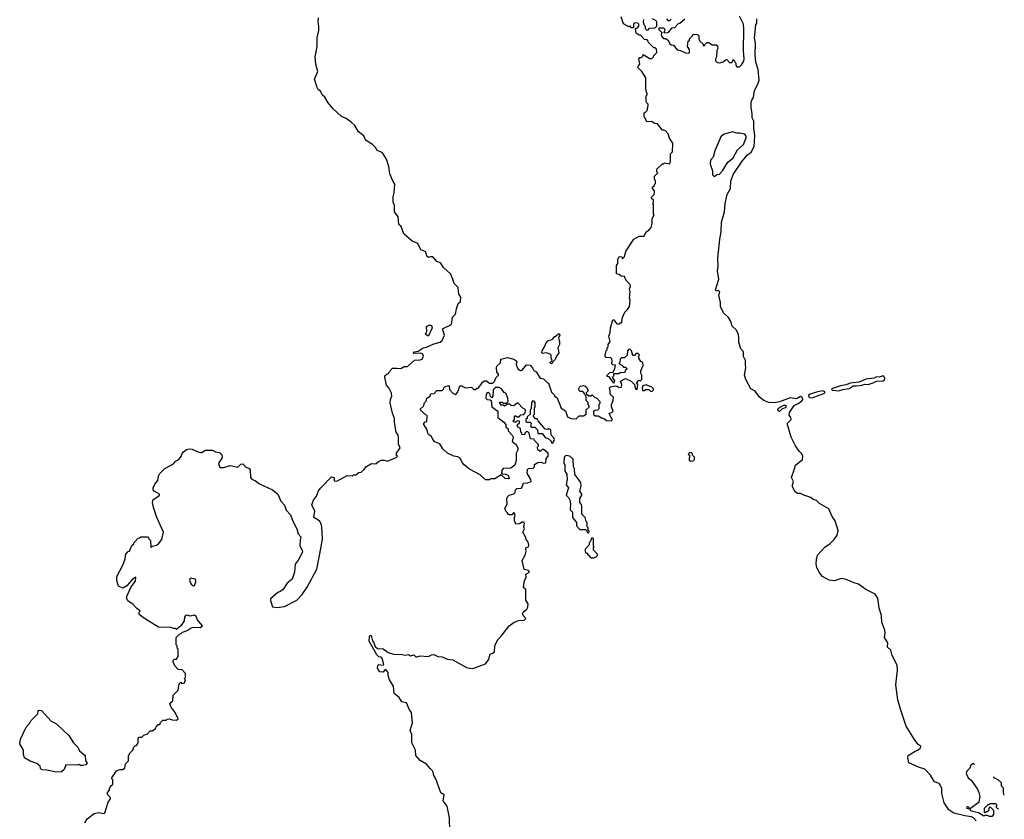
# Model space of a CAD drawing. Extents: x 1793424 to 1900092, y 321114 to 470632.
# Tile 186 of 256: x 1887257 to 1896598, y 409580 to 417168. Entities that reach past the tile are written whole.
import ezdxf

# ---------------------------------------------------------------- set-up
doc = ezdxf.new("R2010")
doc.units = 0

msp = doc.modelspace()

# ---------------------------------------------------------------- linework, layer by layer
at = {"layer": '0CON05XD'}
for points in [[(1890835, 413862.5), (1890871.7, 413858.3), (1890903, 413877), (1890935, 413877.5), (1891001.7, 413938.3), (1891055, 413938.8), (1891075, 413947.5), (1891086.7, 413975), (1891083, 413993), (1891063, 414003), (1890995, 414000), (1890990, 414005), (1891000, 414015), (1891038.8, 414021.2), (1891085, 414053.8), (1891115, 414058.8), (1891185, 414093.3), (1891245, 414106.7), (1891265, 414122.5), (1891287.5, 414175), (1891267.5, 414235), (1891353.6, 414276.4), (1891363.3, 414345), (1891392.5, 414375), (1891400, 414425), (1891416.4, 414473.6), (1891437.5, 414495), (1891442.5, 414535), (1891423, 414563), (1891417, 414627), (1891380, 414665), (1891367, 414707), (1891342.5, 414755), (1891277.5, 414815), (1891249.3, 414859.3), (1891213.6, 414873.6), (1891177, 414917), (1891155, 414917.5), (1891135, 414910), (1891120, 414925), (1891110, 414965), (1891063.6, 414983.6), (1891033, 415043), (1890980, 415065), (1890900, 415135), (1890877.5, 415205), (1890852.5, 415225), (1890847, 415297), (1890812.5, 415345), (1890812.5, 415405), (1890800, 415435), (1890798.8, 415485), (1890809.3, 415529.3), (1890816.1, 415606.1), (1890793.3, 415645), (1890770, 415705), (1890757.5, 415775), (1890736.7, 415845), (1890706.7, 415895), (1890695, 415906.2), (1890647, 415927), (1890632.5, 415955), (1890602.5, 415985), (1890545, 416022.5), (1890533.9, 416033.9), (1890523.3, 416065), (1890472.3, 416102.3), (1890435, 416162.5), (1890402.5, 416195), (1890355, 416230), (1890309.3, 416249.3), (1890230.5, 416320.5), (1890185, 416377.5), (1890153, 416433), (1890127.5, 416455), (1890110.7, 416490.7), (1890087, 416507), (1890077.5, 416525), (1890053.3, 416605), (1890086.1, 416676.1), (1890066.2, 416745), (1890058.8, 416815), (1890080, 416915), (1890077.5, 416995), (1890093.8, 417065), (1890096.2, 417105), (1890088.8, 417145), (1890093.3, 417185)], [(1891098.3, 413531.7), (1891111.7, 413548.3), (1891120, 413575), (1891150, 413595), (1891150, 413605), (1891161.7, 413618.3), (1891188.3, 413621.7), (1891215, 413650), (1891265, 413650), (1891278.3, 413661.7), (1891280, 413675), (1891290, 413685), (1891325, 413697.5), (1891330, 413695), (1891335, 413660), (1891370.7, 413620.7), (1891395, 413612.5), (1891410.7, 413629.3), (1891429.3, 413680.7), (1891443, 413697), (1891485, 413673.8), (1891541.7, 413681.7), (1891565, 413660), (1891585, 413660), (1891595, 413670), (1891605, 413670), (1891640, 413715), (1891640, 413725), (1891665, 413740), (1891685, 413740), (1891715, 413720), (1891745, 413720), (1891760, 413735), (1891775, 413770), (1891800, 413795), (1891800, 413805), (1891783, 413823), (1891780, 413865), (1891785, 413880), (1891817, 413913), (1891823, 413947), (1891885, 413962), (1891945, 413945.8), (1891963.3, 413935), (1891972.5, 413925), (1891966.7, 413895), (1891975, 413870), (1891983.6, 413853.6), (1892008.3, 413838.3), (1892025, 413842.5), (1892065, 413892.5), (1892098.3, 413888.3), (1892122.5, 413865), (1892135, 413840), (1892156.4, 413826.4), (1892195, 413767.5), (1892225, 413760), (1892260, 413725), (1892275, 413720), (1892303.3, 413633.3), (1892330, 413605), (1892330, 413595), (1892355, 413580), (1892395, 413480), (1892436.4, 413456.4), (1892455, 413400), (1892485, 413382.5), (1892535, 413380), (1892565, 413410), (1892605, 413410), (1892630, 413425), (1892630, 413465), (1892658.3, 413491.7), (1892660, 413505), (1892650, 413515), (1892650, 413535), (1892630, 413555), (1892630, 413595), (1892620, 413605), (1892618.3, 413618.3), (1892598.3, 413638.3), (1892575, 413640), (1892561.7, 413651.7), (1892560, 413665), (1892575, 413690), (1892605, 413697.5), (1892621.7, 413691.7), (1892635, 413680), (1892650, 413645), (1892631.7, 413628.3), (1892631.7, 413621.7), (1892655, 413600), (1892675, 413600), (1892688.3, 413608.3), (1892711.7, 413581.7), (1892728.3, 413578.3), (1892760, 413545), (1892760, 413525), (1892750, 413515), (1892750, 413475), (1892738.3, 413461.7), (1892715, 413460), (1892701.7, 413448.3), (1892701.7, 413421.7), (1892715, 413410), (1892745, 413410), (1892775, 413390), (1892805, 413380), (1892823, 413363), (1892868.3, 413361.7), (1892880, 413375), (1892870, 413385), (1892850, 413435), (1892875, 413440), (1892887, 413453), (1892872.5, 413495), (1892872.5, 413515), (1892887.5, 413555), (1892890, 413585), (1892860, 413615), (1892860, 413645), (1892852.5, 413665), (1892860, 413685), (1892905, 413693.3), (1892925, 413690), (1892945, 413677.5), (1892965, 413680), (1892970, 413705), (1892957.5, 413735), (1892971.7, 413748.3), (1893005, 413762.5), (1893058.3, 413738.3), (1893090, 413705), (1893095, 413670), (1893101.7, 413661.7), (1893115, 413660), (1893120, 413705), (1893110, 413715), (1893131.7, 413748.3), (1893145, 413740), (1893160, 413755), (1893160, 413795), (1893150, 413815), (1893150, 413835), (1893172.5, 413885), (1893170, 413915), (1893150, 413925), (1893130, 413955), (1893130, 413975), (1893138.3, 413988.3), (1893125, 414000), (1893105, 414000), (1893088.3, 413981.7), (1893075, 413980), (1893060, 414025), (1893048.3, 414038.3), (1893035, 414040), (1893023, 414027), (1893020, 413985), (1892995, 413960), (1892965, 413960), (1892953, 413947), (1892950, 413915), (1892940, 413905), (1892968.3, 413888.3), (1892985, 413870), (1893005, 413870), (1893018.3, 413858.3), (1893018.3, 413851.7), (1893001.7, 413838.3), (1893000, 413825), (1892995, 413820), (1892953, 413817), (1892941.7, 413808.3), (1892891.7, 413808.3), (1892890, 413785), (1892880, 413775), (1892880, 413765), (1892900, 413745), (1892895, 413720), (1892848.3, 413778.3), (1892831.7, 413781.7), (1892830, 413795), (1892855, 413820), (1892888.3, 413821.7), (1892903, 413857), (1892908.3, 413888.3), (1892883, 413893), (1892870, 413905), (1892877.5, 413925), (1892875, 413950), (1892865, 413960), (1892821.7, 413961.7), (1892810, 413975), (1892810, 413985), (1892820, 414025), (1892830, 414035), (1892830, 414055), (1892840, 414065), (1892840, 414085), (1892857.5, 414115), (1892847.5, 414165), (1892860, 414195), (1892862.5, 414245), (1892885, 414320), (1892895, 414320), (1892923, 414283), (1892945, 414280), (1892955, 414290), (1892965, 414290), (1892970, 414295), (1892972.5, 414335), (1892996.4, 414393.6), (1893023, 414417), (1893042.5, 414445), (1893047.5, 414505), (1893042.5, 414525), (1893047.5, 414585), (1893043.3, 414615), (1893052.5, 414635), (1893050, 414655), (1893011.7, 414691.7), (1892995, 414730), (1892963, 414733), (1892945, 414750), (1892920, 414755), (1892920, 414835), (1892930, 414855), (1892930, 414895), (1892945, 414920), (1892968.3, 414918.3), (1892975, 414900), (1892990, 414915), (1893010, 414975), (1893083.6, 415086.4), (1893135, 415112.5), (1893180, 415115), (1893200, 415155), (1893225, 415170), (1893247.5, 415195), (1893257.5, 415235), (1893258.3, 415281.7), (1893277.5, 415315), (1893270, 415325), (1893270, 415415), (1893262.5, 415425), (1893270, 415435), (1893270, 415455), (1893251.7, 415471.7), (1893250, 415485), (1893275, 415510), (1893280, 415525), (1893280, 415545), (1893260, 415565), (1893261.7, 415578.3), (1893280, 415595), (1893280, 415605), (1893290, 415615), (1893290, 415635), (1893278.3, 415658.3), (1893278.3, 415681.7), (1893310, 415715), (1893300, 415725), (1893301.7, 415748.3), (1893355, 415800), (1893365, 415800), (1893375, 415810), (1893425, 415800), (1893432.5, 415825), (1893430, 415895), (1893450, 415915), (1893452.5, 415995), (1893420, 416045), (1893410, 416085), (1893380, 416115), (1893368.3, 416118.3), (1893355, 416120), (1893308.3, 416178.3), (1893283, 416183), (1893251.7, 416201.7), (1893205, 416200), (1893188.3, 416238.3), (1893180, 416245), (1893180, 416285), (1893195, 416290), (1893210, 416305), (1893220, 416355), (1893220, 416365), (1893203, 416383), (1893200, 416395), (1893200, 416445), (1893210, 416455), (1893210, 416465), (1893197.5, 416505), (1893197.5, 416615), (1893160, 416675), (1893122.5, 416715), (1893123, 416727), (1893140, 416745), (1893130, 416795), (1893141.7, 416808.3), (1893155, 416810), (1893168.3, 416821.7), (1893171.7, 416838.3), (1893235, 416800), (1893255, 416800), (1893270, 416815), (1893271.7, 416828.3), (1893300, 416855), (1893297, 416887), (1893285, 416900), (1893271.7, 416901.7), (1893221.7, 416951.7), (1893220, 416965), (1893208.3, 416978.3), (1893185, 416980), (1893145, 417020), (1893135, 417020), (1893105, 417040), (1893100, 417085), (1893118.3, 417091.7), (1893130, 417105), (1893130, 417125), (1893120, 417135), (1893091.7, 417138.3), (1893080, 417125), (1893080, 417095), (1893075, 417090), (1893061.7, 417091.7), (1893045, 417110), (1893035, 417100), (1892985, 417130), (1892962.5, 417195)], [(1893175, 417170), (1893172.5, 417145), (1893180, 417115), (1893190, 417105), (1893190, 417085), (1893205, 417070), (1893218.3, 417071.7), (1893233, 417087), (1893285, 417090), (1893300, 417105), (1893302.5, 417145), (1893295, 417157.5), (1893260, 417175)], [(1893568.3, 417171.7), (1893518.3, 417131.7), (1893505, 417130), (1893468.3, 417091.7), (1893441.7, 417088.3), (1893407, 417043), (1893375, 417040), (1893370, 417045), (1893380, 417075), (1893368.3, 417088.3), (1893321.7, 417088.3), (1893320, 417075), (1893350, 417045), (1893342.5, 417025), (1893345, 417010), (1893365, 416990), (1893385, 416990), (1893410, 416975), (1893425, 416940), (1893438.3, 416928.3), (1893460, 416925), (1893495, 416882.5), (1893526.4, 416876.4), (1893573, 416853), (1893605, 416850), (1893610, 416855), (1893610, 416885), (1893592.5, 416915), (1893600, 416965), (1893610, 416975), (1893610, 416985), (1893640, 417015), (1893645, 417030), (1893687, 417027), (1893700, 417015), (1893700, 416985), (1893710, 416965), (1893740, 416935), (1893741.7, 416921.7), (1893758.3, 416921.7), (1893760, 416935), (1893775, 416950), (1893795, 416950), (1893825, 416930), (1893865, 416930), (1893878.3, 416918.3), (1893880, 416895), (1893870, 416875), (1893866.7, 416815), (1893857.5, 416795), (1893858.3, 416778.3), (1893873, 416763), (1893895, 416760), (1893931.7, 416768.3), (1893951.7, 416788.3), (1893965, 416790), (1893991.7, 416761.7), (1894005, 416760), (1894018.3, 416771.7), (1894025, 416790), (1894038.3, 416778.3), (1894040, 416765), (1894050, 416755), (1894050, 416735), (1894061.7, 416721.7), (1894085, 416720), (1894105, 416740), (1894127.5, 416775), (1894130, 416795), (1894124, 416875), (1894127.9, 417082.1)], [(1893392.5, 417175), (1893405, 417160), (1893425, 417160), (1893437, 417173)], [(1896330, 409565), (1896305.7, 409595), (1896288, 409605), (1896221.9, 409611.9), (1896119.3, 409639.3), (1896071.2, 409671.2), (1896028.5, 409735), (1896006.2, 409825), (1896005.4, 409875.4), (1895978.8, 409918.8), (1895934.7, 409934.7), (1895898.8, 409998.8), (1895845, 410055.9), (1895783.3, 410073.3), (1895690.8, 410115), (1895682.3, 410167.7), (1895686.2, 410185), (1895753.3, 410226.7), (1895776.7, 410235), (1895800, 410255), (1895810, 410275), (1895781.1, 410291.1), (1895745, 410335.8), (1895667.8, 410465), (1895612.3, 410625), (1895588, 410715), (1895567.7, 410855), (1895584.6, 410995), (1895581.8, 411041.8), (1895532.5, 411135), (1895521.4, 411185), (1895488.6, 411215), (1895493.1, 411255), (1895461.8, 411305), (1895468.9, 411345), (1895465.4, 411375.4), (1895436.2, 411446.2), (1895433.3, 411513.3), (1895411.5, 411585), (1895399.2, 411679.2), (1895373.1, 411715), (1895285, 411759.6), (1895215, 411811.8), (1895174.4, 411825.6), (1895096.3, 411856.3), (1895055, 411864.1), (1894985, 411842.9), (1894935, 411850), (1894873.5, 411883.5), (1894846.2, 411915), (1894820.7, 411965), (1894812.7, 412005), (1894815.4, 412045), (1894826.7, 412085), (1894895, 412163.1), (1894945, 412197.1), (1894984.6, 412235.4), (1895012.2, 412275), (1895021.2, 412321.2), (1894993.9, 412413.9), (1894964.5, 412455), (1894934.3, 412525), (1894845, 412578.2), (1894815, 412603.8), (1894784.7, 412614.7), (1894762, 412635), (1894695, 412654.5), (1894665, 412672.1), (1894635, 412670.4), (1894615, 412686.7), (1894589.7, 412735), (1894588.8, 412755), (1894597.9, 412785), (1894577.6, 412825), (1894607.1, 412905), (1894618, 412942), (1894682.7, 412995), (1894685.3, 413025), (1894677.2, 413047.2), (1894650.4, 413075), (1894617.3, 413125), (1894574.8, 413204.8), (1894538.9, 413335), (1894574.6, 413375), (1894572.3, 413392.3), (1894556.7, 413415), (1894559.8, 413440.2), (1894603.2, 413506.8), (1894649.9, 413530.1), (1894680.8, 413555), (1894686.2, 413565), (1894683.4, 413583.4), (1894665, 413592.5), (1894625, 413570.3), (1894565, 413578.7), (1894465, 413541.8), (1894415, 413531.3), (1894362.5, 413535), (1894315, 413553.1), (1894275, 413586.9), (1894235, 413641.5), (1894193.6, 413665), (1894144.5, 413755), (1894133.8, 413795), (1894147.3, 413865), (1894142.5, 413895), (1894143.3, 413935), (1894123, 413973), (1894122.9, 414015), (1894098.9, 414045), (1894078.1, 414105), (1894080.4, 414155), (1894071.5, 414191.5), (1894054.4, 414225), (1894015, 414260), (1894003.4, 414303.4), (1893980.5, 414340.5), (1893933.6, 414385), (1893906.9, 414445), (1893905.4, 414485), (1893890.8, 414555), (1893898.2, 414585), (1893885, 414597.8), (1893865, 414592.5), (1893859.2, 414605), (1893889.1, 414705), (1893877.9, 414785), (1893883.3, 414825), (1893881.4, 414905), (1893898.6, 415085), (1893912.9, 415155), (1893916.4, 415245), (1893944, 415346), (1893948.5, 415425), (1893969.2, 415509.2), (1894001.2, 415565), (1894003.5, 415635), (1894025, 415697.5), (1894112.2, 415825), (1894162.5, 415885), (1894195, 415912.2), (1894223.8, 415965), (1894232.3, 416065), (1894220.9, 416145), (1894221.5, 416205), (1894206.2, 416235), (1894207.3, 416275), (1894195.6, 416335), (1894197.3, 416385), (1894201.8, 416405), (1894219, 416431), (1894227.5, 416495), (1894261.1, 416555), (1894271.8, 416595), (1894263.6, 416695), (1894240.8, 416765), (1894232.9, 416835), (1894238.5, 416945), (1894227.8, 416995), (1894240.8, 417119.2), (1894250, 417135), (1894250, 417175)], [(1894127.9, 417082.1), (1894124, 417125), (1894085, 417201.2)], [(1893845, 415680), (1893875, 415700), (1893895, 415702.5), (1893925, 415732.5), (1893973.9, 415816.1), (1894025, 415856.7), (1894067.7, 415932.3), (1894125, 415982.5), (1894152.5, 416055), (1894135, 416082.5), (1894085, 416092.5), (1894065, 416090), (1894015, 416102.5), (1893935, 416077.5), (1893907.5, 416055), (1893852.5, 415925), (1893837, 415863), (1893810, 415835), (1893808.3, 415798.3), (1893830, 415735), (1893830, 415695), (1893845, 415680)], [(1891125, 414166.7), (1891107.5, 414185), (1891118.3, 414211.7), (1891117.5, 414255), (1891145, 414272.5), (1891163.3, 414265), (1891170, 414245), (1891135, 414167.5), (1891125, 414166.7)], [(1892305, 413902.5), (1892292.5, 413905), (1892290, 413915), (1892310, 413935), (1892300, 413955), (1892300, 413985), (1892290, 413995), (1892255, 414007.5), (1892215, 414000), (1892210, 414005), (1892212.5, 414025), (1892233.6, 414056.4), (1892257.5, 414115), (1892270, 414125), (1892307, 414133), (1892330.7, 414159.3), (1892375, 414190), (1892380, 414175), (1892367.5, 414145), (1892377.5, 414115), (1892377, 414087), (1892362.5, 414055), (1892372.5, 414005), (1892350, 413975), (1892337, 413943), (1892311.7, 413918.3), (1892305, 413902.5)], [(1887875, 409547.5), (1887897.5, 409585), (1887965, 409636.2), (1888005, 409643.8), (1888055, 409636.2), (1888065, 409641.2), (1888096.4, 409743.6), (1888120, 409775), (1888120, 409785), (1888090, 409815), (1888090, 409835), (1888110, 409855), (1888110, 409875), (1888120, 409885), (1888120, 409895), (1888140, 409915), (1888140, 409955), (1888130, 409965), (1888130, 409975), (1888175, 410040), (1888208.3, 410051.7), (1888237, 410053), (1888255, 410070), (1888260, 410105), (1888290, 410135), (1888290, 410185), (1888300, 410195), (1888300, 410205), (1888330, 410235), (1888340, 410265), (1888355, 410280), (1888365, 410280), (1888380, 410305), (1888381.7, 410348.3), (1888391.7, 410358.3), (1888415, 410360), (1888435, 410380), (1888468.3, 410391.7), (1888495, 410420), (1888515, 410420), (1888525, 410430), (1888538.3, 410431.7), (1888550, 410445), (1888551.7, 410458.3), (1888571.7, 410478.3), (1888585, 410480), (1888591.7, 410498.3), (1888615, 410520), (1888645, 410520), (1888655, 410530), (1888675, 410532.5), (1888705, 410522.5), (1888745, 410520), (1888760, 410535), (1888732.5, 410595), (1888692.5, 410645), (1888682.5, 410675), (1888690, 410690), (1888710, 410705), (1888713, 410757), (1888760, 410805), (1888770, 410865), (1888785, 410880), (1888795, 410870), (1888820, 410875), (1888830, 410905), (1888820, 410915), (1888830, 410925), (1888830, 410965), (1888798.3, 410998.3), (1888761.7, 411001.7), (1888730, 411035), (1888713, 411073), (1888711.7, 411088.3), (1888725, 411100), (1888745, 411100), (1888760, 411125), (1888760, 411195), (1888750, 411205), (1888750, 411225), (1888740, 411235), (1888740, 411305), (1888771.7, 411338.3), (1888788.3, 411341.7), (1888803, 411357), (1888845, 411372.5), (1888885, 411397.5), (1888905, 411402.5), (1888969.3, 411400.7), (1888990, 411415), (1888943.3, 411473.3), (1888932, 411505), (1888915, 411515.8), (1888875, 411506.2), (1888845, 411516.7), (1888830, 411515), (1888820.7, 411499.3), (1888817.5, 411465), (1888789.3, 411420.7), (1888745, 411380), (1888735, 411390), (1888715, 411390), (1888695, 411400), (1888575, 411402.5), (1888440, 411485), (1888390, 411525), (1888390, 411545), (1888400, 411555), (1888363.6, 411583.6), (1888335, 411620), (1888282, 411652), (1888271.7, 411681.7), (1888276, 411705), (1888313.9, 411786.1), (1888355, 411840), (1888358.3, 411878.3), (1888323.6, 411856.4), (1888272.5, 411795), (1888235, 411772.5), (1888193.6, 411793.6), (1888177.5, 411845), (1888177.5, 411885), (1888237, 411993), (1888257, 412053), (1888263, 412097), (1888285, 412120), (1888300, 412125), (1888321.7, 412178.3), (1888340, 412195), (1888341.7, 412208.3), (1888381.7, 412248.3), (1888395, 412250), (1888405, 412260), (1888475, 412260), (1888481.7, 412241.7), (1888497, 412227), (1888500, 412165), (1888505, 412160), (1888518.3, 412171.7), (1888555, 412180), (1888575, 412193.3), (1888605.9, 412234.1), (1888620, 412305), (1888556.7, 412445), (1888525, 412540), (1888517, 412587), (1888522.5, 412615), (1888565, 412640), (1888582.5, 412655), (1888582.5, 412665), (1888532.5, 412695), (1888522.5, 412705), (1888522.5, 412725), (1888539.3, 412760.7), (1888567.5, 412795), (1888572.5, 412835), (1888585, 412860), (1888635, 412907.5), (1888715, 412953.3), (1888735, 412980), (1888766.4, 412993.6), (1888788, 413022), (1888797.3, 413052.7), (1888811.7, 413068.3), (1888840, 413090), (1888865, 413096.9), (1888893.3, 413093.3), (1888955, 413063.3), (1888975, 413060), (1888985, 413060), (1889017, 413083), (1889085, 413082.5), (1889115, 413067.5), (1889151.7, 413061.7), (1889175, 413040), (1889177, 413013), (1889142.5, 412955), (1889155, 412920), (1889195, 412920), (1889255, 412936.7), (1889325, 412922.5), (1889355, 412950), (1889375, 412952.5), (1889400, 412925), (1889435, 412910), (1889442.5, 412895), (1889448, 412825), (1889458.8, 412808.8), (1889495, 412792), (1889533.2, 412763.2), (1889653.8, 412705), (1889707.5, 412665), (1889735, 412597.5), (1889770.5, 412560.5), (1889786, 412515), (1889825, 412470), (1889847.9, 412407.9), (1889885.8, 412335), (1889898.8, 412288.8), (1889925, 412260), (1889917.3, 412232.7), (1889915.8, 412175), (1889936, 412135), (1889938.8, 412115), (1889899.7, 412040.3), (1889870.3, 411999.7), (1889863.8, 411925), (1889840.5, 411859.5), (1889795, 411820), (1889752.7, 411757.3), (1889729.5, 411740.5), (1889705, 411732.5), (1889637.3, 411672.7), (1889635.8, 411655), (1889656.1, 411596.1), (1889695, 411588.8), (1889769.5, 411600.5), (1889885, 411660), (1889937.9, 411712.1), (1889985.7, 411784.3), (1890076.7, 411955), (1890116, 412165), (1890130.8, 412245), (1890123.8, 412355), (1890116.2, 412385), (1890103.3, 412405), (1890085, 412423.3), (1890047.5, 412445), (1890056.2, 412505), (1890028.8, 412565), (1890045, 412610), (1890073.6, 412646.4), (1890093.3, 412696.7), (1890113.6, 412726.4), (1890215, 412830), (1890240, 412825), (1890241.7, 412791.7), (1890265, 412790), (1890365, 412842.5), (1890415, 412840), (1890425, 412850), (1890445, 412850), (1890475, 412870), (1890497, 412873), (1890525, 412900), (1890540, 412925), (1890595, 412957.5), (1890637, 412953), (1890660, 412975), (1890685, 412987.5), (1890715, 412987.5), (1890745, 412977.5), (1890827, 413013), (1890840, 413025), (1890833, 413033), (1890832.5, 413055), (1890867.5, 413105), (1890850.7, 413140.7), (1890850, 413205), (1890846.7, 413225), (1890830, 413255), (1890813.8, 413345), (1890813.8, 413385), (1890793.3, 413435), (1890771.7, 413531.7), (1890773.3, 413565), (1890786.7, 413595), (1890783, 413623), (1890757.5, 413675), (1890738.3, 413698.3), (1890720, 413775), (1890721.7, 413788.3), (1890743, 413807), (1890755, 413810), (1890765, 413830), (1890795, 413860), (1890835, 413862.5)], [(1895025, 413644.8), (1895065, 413659.8), (1895125, 413667.7), (1895165, 413694.8), (1895195, 413693.3), (1895245, 413698.5), (1895275, 413708.4), (1895305, 413707), (1895355, 413721), (1895385, 413739), (1895448.6, 413741.4), (1895460.6, 413749.4), (1895465.6, 413765), (1895455, 413784.2), (1895435, 413786.2), (1895415, 413776.3), (1895385, 413777.8), (1895363, 413767), (1895283.1, 413756.9), (1895221, 413729), (1895135, 413718), (1895097.5, 413702.5), (1895045, 413694.8), (1894958.9, 413665), (1894963.6, 413653.6), (1895025, 413644.8)], [(1891337, 409467), (1891333.9, 409593.9), (1891313.8, 409705), (1891273.3, 409755), (1891282.5, 409812.5), (1891251.7, 409831.7), (1891203.3, 409965), (1891186.7, 409995), (1891175.9, 410035.9), (1891152.3, 410062.3), (1891115, 410102.5), (1891055, 410138.8), (1891013.8, 410185), (1891012.9, 410235), (1890975.8, 410305), (1890977.1, 410385), (1890961.2, 410421.2), (1890983.8, 410495), (1890973.3, 410595), (1890955, 410617.5), (1890927.5, 410685), (1890882.5, 410695), (1890855.9, 410735.9), (1890810, 410775), (1890802.5, 410845), (1890766.7, 410905), (1890753.6, 410943.6), (1890751.7, 410971.7), (1890735, 411000), (1890721.7, 410998.3), (1890705, 410977.5), (1890675, 410980), (1890660, 410995), (1890653, 411017), (1890655, 411040), (1890665, 411047.5), (1890705, 411042.5), (1890711.7, 411048.3), (1890696.4, 411106.4), (1890685, 411120), (1890663, 411123), (1890645, 411140), (1890571.7, 411271.7), (1890574, 411315), (1890580, 411325), (1890592.5, 411325), (1890603.2, 411273.2), (1890618.1, 411255), (1890630.7, 411220.7), (1890651.4, 411201.4), (1890705, 411196.2), (1890754.1, 411164.1), (1890803.3, 411146.7), (1890885, 411143.3), (1890915, 411137.5), (1890945, 411143.8), (1890965, 411130), (1890995, 411140.8), (1891015, 411121.2), (1891025, 411121.2), (1891055, 411130), (1891136.1, 411123.9), (1891165, 411141.2), (1891185, 411143.8), (1891225, 411124), (1891265, 411123.3), (1891315, 411098.8), (1891365, 411092), (1891495, 411020), (1891527, 411013), (1891555, 411010), (1891677.5, 411055), (1891706.7, 411095), (1891720, 411150), (1891740, 411155), (1891760.7, 411169.3), (1891763.6, 411226.4), (1891792.5, 411285), (1891825, 411317.5), (1891900, 411415), (1891948.3, 411451.7), (1891993.6, 411466.4), (1892041.7, 411468.3), (1892060, 411485), (1892032.5, 411515), (1892028.3, 411531.7), (1892033.6, 411546.4), (1892067, 411573), (1892076.4, 411593.6), (1892080, 411625), (1892058.3, 411658.3), (1892057.5, 411765), (1892045, 411770), (1892037.5, 411785), (1892047.5, 411845), (1892062.5, 411875), (1892060, 411905), (1892092.5, 411925), (1892085, 411942.5), (1892041.7, 411951.7), (1892031.7, 412011.7), (1892022.5, 412025), (1892023.3, 412036.7), (1892052.5, 412085), (1892062.5, 412125), (1892060, 412145), (1892060, 412155), (1892083, 412167), (1892087.5, 412185), (1892076.7, 412216.7), (1892062.5, 412235), (1892060, 412255), (1892030, 412305), (1892047.5, 412335), (1892040, 412355), (1892047, 412387), (1892038.3, 412398.3), (1892025, 412400), (1891997, 412383), (1891965, 412380), (1891950, 412415), (1891950, 412445), (1891957.5, 412465), (1891948.3, 412488.3), (1891941.7, 412488.3), (1891925, 412470), (1891905, 412470), (1891893.6, 412473.6), (1891883, 412493), (1891867.5, 412505), (1891860, 412535), (1891870, 412545), (1891880, 412575), (1891878.3, 412621.7), (1891885, 412640), (1891900, 412655), (1891945, 412670), (1891958.3, 412681.7), (1891960, 412705), (1891971.7, 412718.3), (1892018.3, 412721.7), (1892035, 412770), (1892075, 412772.5), (1892110, 412785), (1892107.5, 412805), (1892072.5, 412865), (1892075, 412900), (1892085, 412910), (1892128.3, 412911.7), (1892140, 412925), (1892141.7, 412948.3), (1892173, 412967), (1892205, 412970), (1892225, 412960), (1892248.3, 412961.7), (1892250, 413005), (1892270, 413025), (1892270, 413055), (1892225, 413090), (1892215, 413090), (1892195, 413070), (1892188.3, 413078.3), (1892171.7, 413081.7), (1892170, 413115), (1892180, 413125), (1892178.3, 413138.3), (1892140, 413175), (1892138.3, 413188.3), (1892101.7, 413191.7), (1892090, 413245), (1892078.3, 413258.3), (1892065, 413260), (1892050, 413245), (1892045, 413230), (1892021.7, 413231.7), (1892020, 413245), (1892010, 413255), (1892008.3, 413288.3), (1891980, 413305), (1891980, 413325), (1891998.3, 413341.7), (1891998.3, 413358.3), (1891975, 413360), (1891965, 413350), (1891945, 413350), (1891940, 413365), (1891950, 413375), (1891950, 413405), (1891955, 413410), (1891965, 413410), (1891975, 413400), (1891995, 413400), (1892011.7, 413418.3), (1892038.3, 413421.7), (1892050, 413435), (1892060, 413465), (1892031.7, 413481.7), (1891985, 413530), (1891975, 413530), (1891945, 413502.5), (1891918.3, 413508.3), (1891905, 413520), (1891885, 413520), (1891855, 413500), (1891845, 413510), (1891825, 413510), (1891810, 413535), (1891815, 413540), (1891835, 413540), (1891845, 413530), (1891875, 413530), (1891890, 413545), (1891887.5, 413575), (1891870, 413625), (1891851.7, 413631.7), (1891826.4, 413666.4), (1891805, 413677.5), (1891772.5, 413677.5), (1891761.7, 413668.3), (1891750, 413655), (1891747, 413593), (1891735, 413580), (1891723, 413593), (1891718.3, 413618.3), (1891705, 413630), (1891691.7, 413628.3), (1891682.5, 413615), (1891680, 413575), (1891693, 413563), (1891721.7, 413561.7), (1891730, 413555), (1891737.5, 413495), (1891791.7, 413451.7), (1891793, 413393), (1891849.3, 413349.3), (1891870, 413325), (1891870, 413305), (1891890, 413285), (1891890, 413265), (1891930, 413225), (1891937, 413207), (1891927.5, 413165), (1891966.7, 413136.7), (1891981.7, 413101.7), (1891982.5, 413085), (1891967.5, 413055), (1891967.5, 412985), (1891955, 412940), (1891917, 412913), (1891845, 412908), (1891830.3, 412889.7), (1891828.8, 412868.8), (1891835, 412857.5), (1891866.1, 412856.1), (1891890, 412845), (1891900, 412815), (1891895, 412810), (1891863.9, 412813.9), (1891825, 412850), (1891765, 412810), (1891725, 412810), (1891715, 412800), (1891675, 412800), (1891625, 412847.5), (1891525, 412902.5), (1891475, 412942.5), (1891453.3, 412965), (1891435.8, 413005.8), (1891415, 413018.8), (1891375, 413027.5), (1891314.1, 413054.1), (1891270, 413095), (1891243, 413143), (1891195, 413162.5), (1891176.7, 413185), (1891165, 413212.5), (1891135, 413232.5), (1891127.5, 413245), (1891123.8, 413275), (1891092.5, 413325), (1891092.5, 413337.5), (1891101.7, 413348.3), (1891120, 413355), (1891121.7, 413411.7), (1891100, 413425), (1891060, 413465), (1891060, 413475), (1891088.3, 413501.7), (1891098.3, 413531.7)], [(1893255, 413640), (1893270, 413655), (1893270, 413665), (1893255, 413680), (1893201.7, 413701.7), (1893170, 413695), (1893162.5, 413675), (1893165, 413650), (1893181.7, 413648.3), (1893195, 413660), (1893225, 413660), (1893241.7, 413641.7), (1893255, 413640)], [(1894759.6, 413579.6), (1894785, 413581.9), (1894891.4, 413625), (1894899.4, 413635), (1894874.5, 413644.5), (1894815, 413634.3), (1894754.5, 413615.5), (1894740.8, 413605), (1894743.6, 413585), (1894759.6, 413579.6)], [(1892315, 413150), (1892330, 413185), (1892325, 413200), (1892300, 413225), (1892296.1, 413276.1), (1892275, 413287.5), (1892265, 413280), (1892241.7, 413281.7), (1892175, 413360), (1892165, 413380), (1892151.7, 413381.7), (1892130, 413405), (1892130, 413415), (1892140, 413425), (1892140, 413485), (1892147.5, 413495), (1892147.5, 413535), (1892137, 413547), (1892125, 413550), (1892112.5, 413535), (1892110, 413475), (1892100, 413465), (1892100, 413425), (1892071.7, 413398.3), (1892070, 413385), (1892060, 413375), (1892060, 413355), (1892065, 413350), (1892098.3, 413348.3), (1892110, 413335), (1892101.7, 413311.7), (1892115, 413300), (1892145, 413300), (1892170, 413275), (1892171.7, 413241.7), (1892215, 413240), (1892245, 413200), (1892268.3, 413198.3), (1892298.3, 413168.3), (1892301.7, 413151.7), (1892315, 413150)], [(1894465, 413449.5), (1894452.1, 413455), (1894449.1, 413465), (1894455, 413480.8), (1894505, 413509.1), (1894525, 413508.6), (1894526.7, 413495), (1894517.5, 413485), (1894487.4, 413472.6), (1894465, 413449.5)], [(1893625, 412977.5), (1893645, 412982.5), (1893657.5, 412995), (1893660, 413015), (1893640, 413035), (1893638.3, 413048.3), (1893628.3, 413058.3), (1893615, 413060), (1893600, 413045), (1893610, 413035), (1893608.3, 412988.3), (1893625, 412977.5)], [(1892655, 412300), (1892660, 412315), (1892650, 412325), (1892650, 412345), (1892640, 412355), (1892640, 412395), (1892630, 412405), (1892620, 412445), (1892590, 412475), (1892590, 412555), (1892587, 412567), (1892570, 412585), (1892570, 412625), (1892590, 412655), (1892590, 412665), (1892572.5, 412695), (1892582.5, 412745), (1892580, 412775), (1892523, 412853), (1892520, 412905), (1892510, 412925), (1892507, 412997), (1892477, 413027), (1892438.3, 413031.7), (1892422.5, 413015), (1892420, 412955), (1892427.5, 412945), (1892430, 412885), (1892447.5, 412855), (1892450, 412805), (1892440, 412755), (1892462.5, 412725), (1892440, 412655), (1892463, 412633), (1892477, 412607), (1892482.5, 412575), (1892478.3, 412518.3), (1892500, 412495), (1892500, 412445), (1892540, 412395), (1892540, 412365), (1892571.7, 412331.7), (1892625, 412330), (1892638.3, 412318.3), (1892641.7, 412301.7), (1892655, 412300)], [(1892675, 412060), (1892705, 412062.5), (1892725, 412070), (1892737, 412083), (1892737.5, 412095), (1892700, 412135), (1892700, 412155), (1892707.5, 412165), (1892700, 412175), (1892700, 412245), (1892685, 412250), (1892668.3, 412211.7), (1892660, 412205), (1892660, 412185), (1892620, 412145), (1892620, 412125), (1892625, 412110), (1892635, 412110), (1892675, 412060)], [(1888898.3, 411798.3), (1888915, 411800), (1888926.7, 411835), (1888925, 411860), (1888873, 411867), (1888867.5, 411845), (1888885, 411810), (1888898.3, 411798.3)], [(1887606.4, 410026.4), (1887515, 410047.5), (1887468.3, 410048.3), (1887453.3, 410063.3), (1887450, 410085), (1887420.5, 410110.5), (1887355, 410131.2), (1887303.6, 410163.6), (1887292.5, 410195), (1887292.5, 410235), (1887257, 410297), (1887265, 410340), (1887320, 410455), (1887351.2, 410488.8), (1887363.8, 410515), (1887428.3, 410581.7), (1887431.2, 410605), (1887440, 410615), (1887463, 410613), (1887555, 410512.5), (1887607.5, 410485), (1887673.9, 410423.9), (1887722.5, 410375), (1887767.5, 410305), (1887807.5, 410265), (1887825, 410230), (1887877, 410187), (1887880, 410135), (1887897.5, 410115), (1887885, 410097.5), (1887855, 410090), (1887835, 410090), (1887825, 410100), (1887805, 410092.5), (1887695, 410096.7), (1887678.3, 410051.7), (1887655, 410030), (1887606.4, 410026.4)], [(1896314.2, 410100.1), (1896305, 410110), (1896280, 410095), (1896270, 410065), (1896243, 410037), (1896237.5, 410015), (1896255, 409972.5), (1896283, 409953), (1896342.5, 409865), (1896357.5, 409835), (1896366.7, 409795), (1896357.5, 409745), (1896350, 409735), (1896275, 409680), (1896255, 409700), (1896241.7, 409698.3), (1896240, 409685), (1896270, 409680), (1896277.5, 409665), (1896296.1, 409656.1), (1896354.4, 409644.4), (1896405, 409612.5), (1896411.7, 409618.3), (1896435, 409620), (1896455, 409610), (1896485, 409610), (1896500, 409625), (1896500, 409665), (1896465, 409700), (1896450, 409685), (1896450, 409665), (1896435, 409650), (1896425, 409650), (1896415, 409640), (1896410, 409645), (1896410, 409685), (1896445, 409720), (1896455, 409720), (1896465, 409730), (1896515, 409730), (1896530, 409715), (1896520, 409705), (1896520, 409695), (1896531.7, 409681.7), (1896542.2, 409680.9)], [(1896597.8, 409810), (1896590, 409835), (1896590, 409875), (1896570, 409895), (1896570, 409925), (1896540, 409955), (1896500, 409975), (1896500, 409984.1)]]:
    msp.add_lwpolyline(points, dxfattribs=at)

doc.saveas('drawing.dxf')
